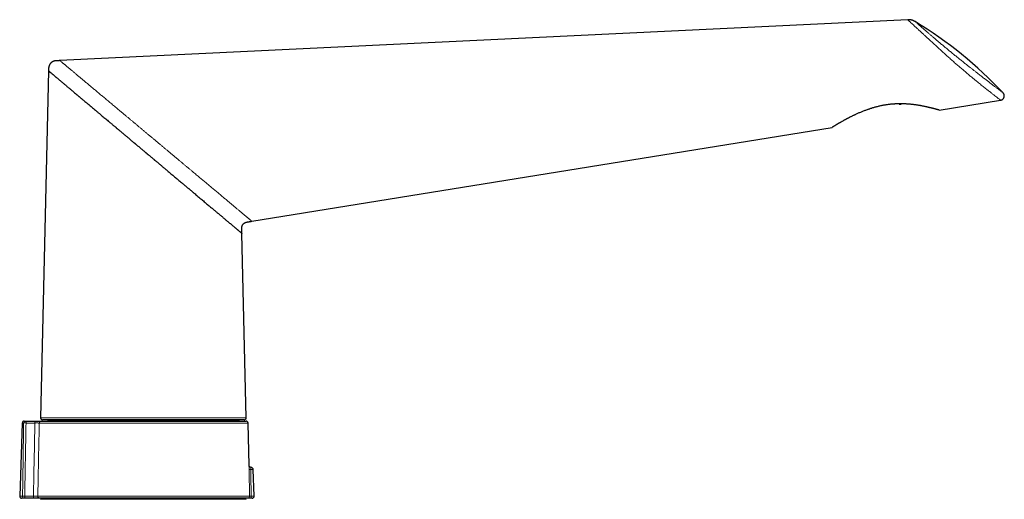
# Model space of a CAD drawing. Header units: millimetres. Extents: x 8 to 834, y 12 to 760.
# Tile 65 of 65: x 579 to 834, y 636 to 760. Entities that reach past the tile are written whole.
import ezdxf

# ---------------------------------------------------------------- set-up
doc = ezdxf.new("R2010")
doc.units = ezdxf.units.MM

msp = doc.modelspace()

# ---------------------------------------------------------------- linework, layer by layer
at = {"color": 7, "linetype": 'Continuous', "lineweight": 30}
for p, q in [((809.26, 760.26), (589.36, 749.64)), ((586.41, 746.98), (584.35, 656.93)), ((807.02, 738.43), (807.02, 738.32)), ((807.02, 738.32), (807.54, 738.34)), ((807.54, 738.34), (807.53, 738.43)), ((808.87, 738.39), (807.54, 738.34)), ((817.42, 736.79), (833.33, 739.37)), ((639.14, 707.96), (789.6, 732.29)), ((637.65, 656.93), (636.55, 704.82)), ((611, 656.42), (584.85, 656.42)), ((586.29, 656.42), (586.29, 656.29)), ((637.15, 656.42), (611, 656.42)), ((635.71, 656.29), (635.71, 656.42)), ((579.58, 655.61), (578.92, 636.61)), ((580.08, 656.1), (580.35, 656.1)), ((580.59, 656.1), (582.88, 656.1)), ((584.49, 656.1), (637.65, 656.1)), ((638.4, 644.59), (638.15, 655.61)), ((639.73, 636.61), (639.49, 643.52)), ((580.04, 636.1), (579.42, 636.1)), ((582.52, 636.1), (580.25, 636.1)), ((638.05, 636.1), (584.12, 636.1)), ((586.09, 636.1), (586.09, 635.81)), ((635.91, 635.81), (635.91, 636.1)), ((639.23, 636.1), (638.85, 636.1)), ((584.94, 635.81), (584.31, 635.79)), ((637.05, 635.81), (584.95, 635.81)), ((637.68, 635.79), (637.06, 635.81))]:
    msp.add_line(p, q, dxfattribs=at)
at = {"color": 252, "linetype": 'Continuous', "lineweight": 0}
for p, q in [((579.93, 655.61), (579.58, 655.61)), ((582.86, 655.61), (580.57, 655.61)), ((638.15, 655.61), (583.99, 655.61)), ((586.29, 656.29), (635.71, 656.29)), ((639.49, 643.52), (638.84, 643.52)), ((578.92, 636.61), (579.67, 636.61)), ((580.22, 636.61), (582.49, 636.61)), ((583.62, 636.61), (638.55, 636.61)), ((638.95, 636.61), (639.73, 636.61)), ((637.06, 635.81), (584.94, 635.81))]:
    msp.add_line(p, q, dxfattribs=at)
at = {"color": 7, "linetype": 'Continuous', "lineweight": 30}
for centre, radius, start, end in [((753.91, 665.91), 109.95, 43.2694, 58.5986), ((584.85, 656.92), 0.5, 178.69, 270), ((637.15, 656.92), 0.5, 270, 1.31), ((580.08, 655.6), 0.5, 90, 178), ((586.09, 656.3), 0.2, 270, 359.5), ((635.91, 656.3), 0.2, 180.5, 270), ((637.65, 655.6), 0.5, 1.3094, 90), ((638.89, 643.5), 0.6, 2, 89.296), ((579.42, 636.6), 0.5, 178, 270), ((639.23, 636.6), 0.5, 270, 2), ((584.95, 635.61), 0.2, 90, 92), ((637.05, 635.61), 0.2, 88, 90)]:
    msp.add_arc(centre, radius, start, end, dxfattribs=at)
at = {"color": 252, "linetype": 'Continuous', "lineweight": 0}
for centre, radius, start, end in [((580.39, 655.63), 0.465, 94.9564, 182.4222), ((582.81, 655.73), 2.25, 170.7352, 183.0605), ((585.11, 655.73), 2.25, 170.7352, 183.0605), ((584.49, 655.6), 0.499, 90.1453, 178.8508), ((638.67, 646.88), 3.37, 265.4875, 272.9357), ((580.12, 636.55), 0.456, 171.3972, 260.2472), ((582.74, 636.48), 2.52, 176.9972, 188.7894), ((585.01, 636.48), 2.52, 176.9972, 188.7894), ((584.12, 636.59), 0.498, 178.4769, 269.771), ((638.05, 636.6), 0.5, 270.0395, 1.3465), ((638.23, 636.49), 0.731, 327.7844, 10.059)]:
    msp.add_arc(centre, radius, start, end, dxfattribs=at)
msp.add_ellipse((609.53, -54.16), major_axis=(2.33, 1276.51), ratio=0.026365, start_param=0.981245, end_param=0.999047, dxfattribs=at)
at = {"color": 7, "linetype": 'Continuous', "lineweight": 30}
for points, knots in [([(811.18, 759.76), (811.15, 759.78), (811.09, 759.82), (810.98, 759.88), (810.86, 759.94), (810.73, 760), (810.59, 760.05), (810.44, 760.1), (810.29, 760.15), (810.14, 760.18), (809.98, 760.22), (809.8, 760.24), (809.62, 760.26), (809.44, 760.26), (809.31, 760.26), (809.25, 760.26)], [0, 0, 0, 0, 0.054008, 0.113426, 0.178286, 0.248606, 0.324379, 0.405575, 0.479441, 0.55718, 0.638707, 0.723908, 0.812643, 0.904741, 1, 1, 1, 1]), ([(589.36, 749.64), (589.29, 749.63), (589.16, 749.63), (588.97, 749.62), (588.8, 749.61), (588.63, 749.61), (588.48, 749.6), (588.34, 749.59), (588.22, 749.59), (588.12, 749.58), (588.02, 749.56), (587.94, 749.54), (587.86, 749.52), (587.8, 749.51), (587.73, 749.48), (587.67, 749.46), (587.6, 749.43), (587.54, 749.4), (587.47, 749.37), (587.38, 749.32), (587.28, 749.26), (587.17, 749.18), (587.06, 749.08), (586.95, 748.98), (586.86, 748.87), (586.77, 748.75), (586.69, 748.64), (586.63, 748.52), (586.59, 748.42), (586.56, 748.35), (586.54, 748.3), (586.52, 748.23), (586.49, 748.17), (586.47, 748.09), (586.46, 748), (586.44, 747.91), (586.43, 747.8), (586.42, 747.69), (586.42, 747.56), (586.42, 747.43), (586.41, 747.29), (586.41, 747.14), (586.41, 747.03), (586.41, 746.98)], [0, 0, 0, 0, 0.042652, 0.082864, 0.120637, 0.155969, 0.188862, 0.219315, 0.243074, 0.264881, 0.284939, 0.303251, 0.319817, 0.334635, 0.347706, 0.363111, 0.377685, 0.392927, 0.408841, 0.425427, 0.454559, 0.485323, 0.516324, 0.547328, 0.578334, 0.609181, 0.638947, 0.667479, 0.694775, 0.706095, 0.717901, 0.73144, 0.746735, 0.763787, 0.782595, 0.803159, 0.825476, 0.849545, 0.87602, 0.904314, 0.934409, 0.966304, 1, 1, 1, 1]), ([(586.41, 746.98), (586.41, 746.98), (586.41, 746.98), (586.44, 746.96), (586.47, 746.93), (586.53, 746.88), (586.59, 746.83), (586.68, 746.76), (586.77, 746.67), (586.88, 746.58), (587, 746.48), (587.12, 746.38), (587.26, 746.26), (587.41, 746.14), (587.57, 746.01), (587.74, 745.86), (587.92, 745.71), (588.11, 745.55), (588.3, 745.39), (588.49, 745.23), (588.68, 745.07), (588.87, 744.91), (589.07, 744.74), (589.28, 744.57), (589.51, 744.37), (589.76, 744.16), (590.04, 743.92), (590.33, 743.68), (590.6, 743.46), (590.85, 743.25), (591.07, 743.06), (591.3, 742.87), (591.53, 742.67), (591.77, 742.47), (592.02, 742.27), (592.3, 742.03), (592.62, 741.76), (592.99, 741.45), (593.36, 741.13), (593.68, 740.87), (593.92, 740.66), (594.09, 740.52), (594.26, 740.37), (594.44, 740.23), (594.62, 740.08), (594.8, 739.93), (595.03, 739.73), (595.32, 739.48), (595.67, 739.19), (596.04, 738.88), (596.42, 738.56), (596.82, 738.23), (597.22, 737.89), (597.63, 737.55), (598.07, 737.18), (598.55, 736.77), (599.08, 736.33), (599.61, 735.88), (600.1, 735.47), (600.56, 735.08), (601, 734.72), (601.44, 734.35), (601.81, 734.03), (602.1, 733.78), (602.33, 733.6), (602.55, 733.41), (602.78, 733.21), (603.01, 733.02), (603.25, 732.82), (603.46, 732.65), (603.65, 732.49), (603.81, 732.35), (603.98, 732.21), (604.14, 732.07), (604.31, 731.93), (604.46, 731.8), (604.62, 731.67), (604.82, 731.5), (605.06, 731.3), (605.35, 731.05), (605.65, 730.8), (605.95, 730.55), (606.26, 730.29), (606.56, 730.04), (606.85, 729.8), (607.14, 729.55), (607.45, 729.29), (607.78, 729.01), (608.12, 728.72), (608.39, 728.5), (608.56, 728.35), (608.65, 728.28), (608.74, 728.2), (608.84, 728.12), (608.93, 728.05), (609.01, 727.97), (609.14, 727.87), (609.3, 727.74), (609.53, 727.54), (609.8, 727.31), (610.11, 727.05), (610.43, 726.78), (610.77, 726.5), (611.12, 726.2), (611.38, 725.98), (611.56, 725.84), (611.63, 725.77), (611.71, 725.71), (611.79, 725.64), (611.87, 725.58), (611.94, 725.51), (612.14, 725.35), (612.37, 725.15), (612.64, 724.92), (612.84, 724.75), (613.05, 724.58), (613.26, 724.41), (613.46, 724.24), (613.62, 724.1), (613.72, 724.02), (613.77, 723.98), (613.82, 723.94), (613.87, 723.9), (613.92, 723.85), (614.06, 723.73), (614.29, 723.53), (614.63, 723.25), (614.97, 722.96), (615.32, 722.67), (615.65, 722.39), (615.97, 722.12), (616.29, 721.85), (616.63, 721.57), (617.02, 721.24), (617.46, 720.87), (617.93, 720.48), (618.38, 720.1), (618.84, 719.71), (619.3, 719.32), (619.76, 718.94), (620.21, 718.56), (620.65, 718.19), (621, 717.9), (621.28, 717.66), (621.48, 717.49), (621.69, 717.32), (621.89, 717.15), (622.08, 716.99), (622.28, 716.82), (622.47, 716.66), (622.67, 716.5), (622.86, 716.33), (623.06, 716.17), (623.26, 716), (623.46, 715.83), (623.66, 715.66), (623.97, 715.4), (624.38, 715.05), (624.9, 714.62), (625.4, 714.2), (625.89, 713.79), (626.35, 713.4), (626.78, 713.04), (627.2, 712.68), (627.62, 712.33), (628.03, 711.99), (628.43, 711.65), (628.83, 711.32), (629.18, 711.02), (629.49, 710.76), (629.77, 710.52), (630.04, 710.3), (630.31, 710.07), (630.57, 709.85), (630.82, 709.64), (631.1, 709.41), (631.4, 709.15), (631.72, 708.88), (632.03, 708.62), (632.3, 708.39), (632.55, 708.19), (632.76, 708.01), (632.97, 707.83), (633.17, 707.66), (633.37, 707.5), (633.56, 707.34), (633.76, 707.17), (633.98, 706.98), (634.22, 706.79), (634.44, 706.6), (634.64, 706.43), (634.82, 706.28), (634.98, 706.14), (635.14, 706.01), (635.29, 705.88), (635.43, 705.77), (635.57, 705.65), (635.71, 705.53), (635.84, 705.42), (635.96, 705.32), (636.07, 705.22), (636.17, 705.14), (636.26, 705.06), (636.34, 705), (636.41, 704.94), (636.46, 704.9), (636.5, 704.86), (636.53, 704.84), (636.55, 704.82), (636.55, 704.82), (636.55, 704.82)], [0, 0, 0, 0, 0.006726, 0.013459, 0.020203, 0.026962, 0.033736, 0.040531, 0.047348, 0.05419, 0.060269, 0.066381, 0.072527, 0.07871, 0.08493, 0.091078, 0.097266, 0.103496, 0.109769, 0.114987, 0.120245, 0.125542, 0.13088, 0.136259, 0.141681, 0.148125, 0.154631, 0.161199, 0.167829, 0.172489, 0.177187, 0.181925, 0.186703, 0.191522, 0.196381, 0.201282, 0.208087, 0.214972, 0.221937, 0.228983, 0.232021, 0.235078, 0.238156, 0.241253, 0.244371, 0.247508, 0.250665, 0.256506, 0.262415, 0.268392, 0.274872, 0.28143, 0.288069, 0.294695, 0.301081, 0.309194, 0.317454, 0.325861, 0.333976, 0.340439, 0.347007, 0.353681, 0.360461, 0.363759, 0.367091, 0.370458, 0.373859, 0.377295, 0.380765, 0.384271, 0.3867, 0.389147, 0.39161, 0.394089, 0.396415, 0.398686, 0.400978, 0.403291, 0.407476, 0.411731, 0.416054, 0.420447, 0.424909, 0.42944, 0.433412, 0.437455, 0.442111, 0.4469, 0.451824, 0.456882, 0.458175, 0.459477, 0.460787, 0.462105, 0.463432, 0.464767, 0.465788, 0.468671, 0.471663, 0.475885, 0.480306, 0.484927, 0.489748, 0.494769, 0.49999, 0.501099, 0.502208, 0.503317, 0.504426, 0.505535, 0.506645, 0.507754, 0.513854, 0.516578, 0.519529, 0.522518, 0.52538, 0.528435, 0.531331, 0.532063, 0.532785, 0.533495, 0.534194, 0.534883, 0.535674, 0.540407, 0.545007, 0.550172, 0.555156, 0.55996, 0.564583, 0.569025, 0.573992, 0.579139, 0.586169, 0.592994, 0.599614, 0.606146, 0.613208, 0.62, 0.626649, 0.633156, 0.63952, 0.642617, 0.64569, 0.64874, 0.651767, 0.65477, 0.65775, 0.660706, 0.663639, 0.666687, 0.669709, 0.672706, 0.675831, 0.67898, 0.682109, 0.690381, 0.698498, 0.70646, 0.714681, 0.721916, 0.729043, 0.736062, 0.743136, 0.750246, 0.75726, 0.764179, 0.771002, 0.77614, 0.781235, 0.786286, 0.791294, 0.796259, 0.801181, 0.806061, 0.812703, 0.819265, 0.82575, 0.832158, 0.83699, 0.841788, 0.846553, 0.851284, 0.855983, 0.860649, 0.865283, 0.871604, 0.877867, 0.884073, 0.890223, 0.89555, 0.900846, 0.906111, 0.911347, 0.916554, 0.921733, 0.927803, 0.933837, 0.939838, 0.945806, 0.951938, 0.95805, 0.964144, 0.970222, 0.976284, 0.982227, 0.988159, 0.994083, 1, 1, 1, 1]), ([(833.34, 739.37), (833.38, 739.37), (833.46, 739.39), (833.57, 739.43), (833.67, 739.48), (833.76, 739.53), (833.84, 739.58), (833.91, 739.64), (833.96, 739.69), (834.01, 739.74), (834.04, 739.78), (834.08, 739.83), (834.11, 739.87), (834.14, 739.92), (834.16, 739.97), (834.19, 740.02), (834.21, 740.08), (834.24, 740.15), (834.26, 740.22), (834.27, 740.27), (834.28, 740.32), (834.28, 740.36), (834.29, 740.41), (834.29, 740.47), (834.29, 740.55), (834.28, 740.64), (834.26, 740.73), (834.23, 740.84), (834.19, 740.95), (834.14, 741.06), (834.07, 741.16), (834.01, 741.23), (833.98, 741.26)], [0, 0, 0, 0, 0.050416, 0.099239, 0.145684, 0.189028, 0.228635, 0.263976, 0.29463, 0.320279, 0.343234, 0.364082, 0.385896, 0.408669, 0.432388, 0.457033, 0.482102, 0.513234, 0.542319, 0.56931, 0.584225, 0.600129, 0.619989, 0.643778, 0.675424, 0.711728, 0.752337, 0.796785, 0.844491, 0.894776, 0.94688, 1, 1, 1, 1]), ([(817.42, 736.79), (817.41, 736.79), (817.41, 736.79), (817.4, 736.8), (817.38, 736.8), (817.35, 736.81), (817.31, 736.82), (817.27, 736.83), (817.21, 736.85), (817.15, 736.87), (817.08, 736.89), (817, 736.91), (816.91, 736.94), (816.81, 736.96), (816.71, 736.99), (816.6, 737.02), (816.48, 737.05), (816.35, 737.09), (816.22, 737.12), (816.08, 737.16), (815.93, 737.2), (815.77, 737.24), (815.61, 737.28), (815.43, 737.33), (815.26, 737.37), (815.08, 737.41), (814.92, 737.45), (814.74, 737.49), (814.53, 737.54), (814.28, 737.6), (814.03, 737.65), (813.76, 737.71), (813.49, 737.77), (813.21, 737.82), (812.92, 737.88), (812.65, 737.93), (812.41, 737.97), (812.2, 738.01), (811.99, 738.04), (811.72, 738.08), (811.41, 738.13), (811.06, 738.18), (810.7, 738.22), (810.33, 738.27), (809.95, 738.31), (809.56, 738.34), (809.17, 738.37), (808.82, 738.39), (808.51, 738.41), (808.25, 738.42), (808.01, 738.42), (807.79, 738.43), (807.56, 738.43), (807.3, 738.43), (807.02, 738.43), (806.71, 738.43), (806.4, 738.42), (806.08, 738.4), (805.77, 738.38), (805.41, 738.36), (805.01, 738.33), (804.57, 738.28), (804.13, 738.23), (803.75, 738.17), (803.42, 738.12), (803.11, 738.07), (802.75, 738), (802.34, 737.92), (801.94, 737.83), (801.53, 737.74), (801.13, 737.64), (800.73, 737.53), (800.33, 737.42), (799.98, 737.31), (799.67, 737.22), (799.41, 737.13), (799.15, 737.04), (798.84, 736.94), (798.48, 736.81), (798.09, 736.67), (797.71, 736.52), (797.33, 736.36), (796.95, 736.21), (796.58, 736.05), (796.21, 735.89), (795.89, 735.74), (795.61, 735.61), (795.36, 735.49), (795.08, 735.36), (794.79, 735.22), (794.51, 735.08), (794.26, 734.96), (794.04, 734.84), (793.85, 734.74), (793.66, 734.64), (793.47, 734.54), (793.29, 734.45), (793.1, 734.35), (792.93, 734.25), (792.72, 734.14), (792.5, 734.02), (792.27, 733.88), (792.03, 733.75), (791.83, 733.63), (791.64, 733.53), (791.47, 733.43), (791.31, 733.33), (791.16, 733.24), (791.01, 733.15), (790.87, 733.07), (790.73, 732.99), (790.6, 732.91), (790.47, 732.83), (790.36, 732.76), (790.25, 732.69), (790.15, 732.63), (790.06, 732.58), (789.97, 732.52), (789.9, 732.48), (789.83, 732.44), (789.77, 732.4), (789.72, 732.37), (789.67, 732.34), (789.64, 732.32), (789.61, 732.3), (789.6, 732.29), (789.6, 732.29), (789.6, 732.29)], [0, 0, 0, 0, 0.007258, 0.014517, 0.021775, 0.029084, 0.036395, 0.043703, 0.051117, 0.058531, 0.065945, 0.07341, 0.080877, 0.088342, 0.095663, 0.102986, 0.110307, 0.117675, 0.125044, 0.132412, 0.139873, 0.147335, 0.154795, 0.162301, 0.169808, 0.177314, 0.183183, 0.189055, 0.197926, 0.206797, 0.215698, 0.224599, 0.23359, 0.242581, 0.251601, 0.260621, 0.266677, 0.272735, 0.279173, 0.285613, 0.29535, 0.305087, 0.314859, 0.324632, 0.334515, 0.344398, 0.354319, 0.36424, 0.370909, 0.37758, 0.383111, 0.388642, 0.39418, 0.399718, 0.407163, 0.414609, 0.422054, 0.429539, 0.437025, 0.444509, 0.454839, 0.465168, 0.475544, 0.48592, 0.492311, 0.498705, 0.508371, 0.518037, 0.527738, 0.53744, 0.547247, 0.557054, 0.566895, 0.576736, 0.583346, 0.589958, 0.596751, 0.603548, 0.613812, 0.624076, 0.634374, 0.644671, 0.655068, 0.665464, 0.675893, 0.686323, 0.693323, 0.700325, 0.70919, 0.718054, 0.726939, 0.735824, 0.742174, 0.748523, 0.754881, 0.761239, 0.767698, 0.774157, 0.780626, 0.787094, 0.796384, 0.805674, 0.814995, 0.824317, 0.831801, 0.839286, 0.84677, 0.854298, 0.861828, 0.869356, 0.876985, 0.884615, 0.892244, 0.899929, 0.907617, 0.915303, 0.9228, 0.930299, 0.937795, 0.945356, 0.952919, 0.96048, 0.969133, 0.977786, 0.986487, 0.995187, 1, 1, 1, 1]), ([(636.55, 704.82), (636.55, 704.89), (636.55, 705.04), (636.54, 705.25), (636.54, 705.45), (636.53, 705.63), (636.53, 705.81), (636.53, 705.97), (636.52, 706.11), (636.52, 706.25), (636.53, 706.37), (636.54, 706.48), (636.56, 706.58), (636.59, 706.67), (636.61, 706.74), (636.64, 706.81), (636.66, 706.86), (636.68, 706.91), (636.71, 706.97), (636.75, 707.03), (636.8, 707.11), (636.86, 707.18), (636.92, 707.26), (637, 707.34), (637.07, 707.4), (637.15, 707.47), (637.22, 707.52), (637.28, 707.55), (637.33, 707.58), (637.39, 707.61), (637.44, 707.63), (637.5, 707.66), (637.57, 707.68), (637.65, 707.71), (637.76, 707.74), (637.87, 707.76), (638, 707.77), (638.13, 707.8), (638.28, 707.82), (638.43, 707.84), (638.59, 707.87), (638.77, 707.9), (638.95, 707.93), (639.08, 707.95), (639.14, 707.96)], [0, 0, 0, 0, 0.045063, 0.087717, 0.127963, 0.165801, 0.20123, 0.234251, 0.263179, 0.290404, 0.315864, 0.33911, 0.360146, 0.378031, 0.393937, 0.407858, 0.419793, 0.430193, 0.440911, 0.457958, 0.476175, 0.495561, 0.516119, 0.537759, 0.559021, 0.579365, 0.598793, 0.611239, 0.623277, 0.634906, 0.646189, 0.65879, 0.673437, 0.692272, 0.713677, 0.737405, 0.763097, 0.791277, 0.821942, 0.853133, 0.886534, 0.922146, 0.959968, 1, 1, 1, 1]), ([(580.35, 656.1), (580.36, 656.1), (580.38, 656.1), (580.42, 656.1), (580.46, 656.1), (580.51, 656.1), (580.55, 656.1), (580.58, 656.1), (580.59, 656.1)], [0, 0, 0, 0, 0.172976, 0.350968, 0.523945, 0.701939, 0.849437, 1, 1, 1, 1]), ([(582.88, 656.1), (582.92, 656.1), (583.01, 656.1), (583.14, 656.1), (583.28, 656.1), (583.41, 656.1), (583.54, 656.1), (583.67, 656.1), (583.79, 656.1), (583.9, 656.1), (584.01, 656.1), (584.1, 656.1), (584.19, 656.1), (584.27, 656.1), (584.33, 656.1), (584.39, 656.1), (584.43, 656.1), (584.47, 656.1), (584.48, 656.1), (584.49, 656.1)], [0, 0, 0, 0, 0.04634, 0.105804, 0.165481, 0.225159, 0.284623, 0.344112, 0.403813, 0.463514, 0.523003, 0.582522, 0.642254, 0.701986, 0.761505, 0.821022, 0.880752, 0.940482, 1, 1, 1, 1]), ([(638.9, 644.1), (638.88, 644.1), (638.86, 644.1), (638.82, 644.1), (638.77, 644.11), (638.73, 644.13), (638.7, 644.14), (638.66, 644.16), (638.63, 644.18), (638.59, 644.2), (638.56, 644.23), (638.54, 644.26), (638.51, 644.29), (638.49, 644.32), (638.47, 644.35), (638.45, 644.38), (638.44, 644.41), (638.43, 644.45), (638.42, 644.48), (638.41, 644.51), (638.41, 644.54), (638.4, 644.57), (638.4, 644.58), (638.4, 644.59)], [0, 0, 0, 0, 0.050565, 0.106818, 0.162226, 0.216846, 0.27072, 0.323877, 0.376335, 0.428101, 0.479175, 0.529547, 0.5792, 0.628106, 0.676231, 0.723527, 0.769938, 0.815393, 0.859808, 0.903086, 0.945117, 0.98578, 1, 1, 1, 1]), ([(580.25, 636.1), (580.23, 636.1), (580.19, 636.1), (580.14, 636.1), (580.09, 636.1), (580.06, 636.1), (580.05, 636.1), (580.04, 636.1)], [0, 0, 0, 0, 0.244996, 0.499847, 0.709855, 0.925953, 1, 1, 1, 1]), ([(584.12, 636.1), (584.11, 636.1), (584.1, 636.1), (584.08, 636.1), (584.04, 636.1), (583.98, 636.1), (583.92, 636.1), (583.84, 636.1), (583.76, 636.1), (583.67, 636.1), (583.56, 636.1), (583.45, 636.1), (583.33, 636.1), (583.21, 636.1), (583.08, 636.1), (582.94, 636.1), (582.8, 636.1), (582.66, 636.1), (582.57, 636.1), (582.52, 636.1)], [0, 0, 0, 0, 0.032398, 0.092775, 0.153368, 0.213961, 0.274339, 0.334698, 0.395273, 0.455848, 0.516207, 0.576574, 0.637156, 0.697738, 0.758105, 0.818471, 0.879052, 0.939634, 1, 1, 1, 1]), ([(638.85, 636.1), (638.81, 636.1), (638.75, 636.1), (638.65, 636.1), (638.56, 636.1), (638.47, 636.1), (638.38, 636.1), (638.3, 636.1), (638.23, 636.1), (638.17, 636.1), (638.12, 636.1), (638.09, 636.1), (638.06, 636.1), (638.05, 636.1), (638.05, 636.1)], [0, 0, 0, 0, 0.076634, 0.153464, 0.230097, 0.315525, 0.401226, 0.486654, 0.572121, 0.657862, 0.74333, 0.828796, 0.914534, 1, 1, 1, 1])]:
    msp.add_open_spline(points, degree=3, knots=knots, dxfattribs=at)
at = {"color": 252, "linetype": 'Continuous', "lineweight": 0}
for points, knots in [([(810.3, 759.28), (810.15, 759.42), (809.85, 759.69), (809.55, 759.98), (809.34, 760.17), (809.25, 760.26), (809.26, 760.25), (809.26, 760.25)], [0, 0, 0, 0, 0.2255956, 0.4492016, 0.6725795, 0.8973749, 1, 1, 1, 1]), ([(833.32, 739.38), (833.33, 739.37), (833.33, 739.37), (833.23, 739.45), (833.04, 739.6), (832.74, 739.83), (832.35, 740.13), (831.86, 740.51), (831.28, 740.96), (830.61, 741.49), (829.85, 742.08), (829.01, 742.75), (828.09, 743.49), (827.2, 744.21), (826.38, 744.87), (825.65, 745.48), (824.88, 746.11), (824.1, 746.78), (823.29, 747.47), (822.46, 748.18), (821.62, 748.91), (820.77, 749.66), (819.92, 750.43), (819.07, 751.19), (818.23, 751.96), (817.41, 752.71), (816.6, 753.45), (815.82, 754.17), (815.08, 754.86), (814.37, 755.51), (813.69, 756.13), (813.03, 756.75), (812.37, 757.36), (811.75, 757.93), (811.19, 758.45), (810.7, 758.9), (810.43, 759.15), (810.3, 759.28)], [0, 0, 0, 0, 0.017923, 0.051825, 0.085977, 0.120145, 0.154098, 0.188118, 0.222471, 0.256882, 0.291142, 0.325623, 0.360561, 0.39564, 0.419024, 0.442585, 0.466469, 0.490597, 0.514802, 0.539115, 0.563712, 0.588637, 0.613749, 0.638933, 0.664233, 0.689766, 0.715486, 0.741274, 0.767129, 0.793033, 0.818953, 0.84485, 0.875865, 0.906865, 0.937882, 0.968929, 1, 1, 1, 1]), ([(811.2, 759.75), (811.19, 759.75), (811.19, 759.76), (811.27, 759.68), (811.46, 759.52), (811.74, 759.27), (812.01, 759.03), (812.14, 758.91)], [0, 0, 0, 0, 0.1040234, 0.3311794, 0.5551442, 0.7775359, 1, 1, 1, 1]), ([(812.14, 758.91), (812.27, 758.8), (812.52, 758.58), (812.97, 758.19), (813.47, 757.75), (814.03, 757.26), (814.62, 756.75), (815.23, 756.23), (815.84, 755.71), (816.48, 755.16), (817.15, 754.6), (817.85, 754.01), (818.58, 753.4), (819.33, 752.77), (820.11, 752.14), (820.89, 751.49), (821.68, 750.85), (822.49, 750.2), (823.29, 749.56), (824.07, 748.93), (824.84, 748.32), (825.53, 747.78), (826.15, 747.29), (826.7, 746.86), (827.24, 746.44), (827.87, 745.95), (828.56, 745.41), (829.3, 744.84), (830, 744.3), (830.65, 743.8), (831.3, 743.3), (831.93, 742.82), (832.51, 742.38), (832.99, 742.01), (833.38, 741.71), (833.68, 741.48), (833.88, 741.34), (833.98, 741.26), (833.97, 741.27), (833.97, 741.27)], [0, 0, 0, 0, 0.0309615, 0.061328, 0.0912694, 0.1209625, 0.1505883, 0.176167, 0.2012566, 0.2259871, 0.2504943, 0.2749186, 0.2994025, 0.3241167, 0.3484977, 0.3727054, 0.3969038, 0.4212575, 0.4459281, 0.4696643, 0.4933395, 0.5170879, 0.5350287, 0.5531398, 0.571474, 0.5900823, 0.6183261, 0.6465404, 0.6748918, 0.7035442, 0.732656, 0.7680193, 0.8033009, 0.8387694, 0.8746903, 0.9102502, 0.9456074, 0.9810135, 1, 1, 1, 1]), ([(589.36, 749.64), (589.36, 749.64), (589.36, 749.63), (589.38, 749.62), (589.41, 749.59), (589.46, 749.56), (589.51, 749.51), (589.57, 749.46), (589.65, 749.39), (589.74, 749.32), (589.84, 749.24), (589.95, 749.14), (590.07, 749.04), (590.21, 748.92), (590.36, 748.8), (590.52, 748.67), (590.69, 748.53), (590.86, 748.38), (591.05, 748.22), (591.26, 748.05), (591.47, 747.87), (591.7, 747.68), (591.93, 747.48), (592.18, 747.27), (592.44, 747.06), (592.7, 746.84), (592.98, 746.61), (593.26, 746.37), (593.56, 746.12), (593.86, 745.86), (594.18, 745.6), (594.51, 745.32), (594.85, 745.04), (595.2, 744.75), (595.55, 744.45), (595.91, 744.15), (596.28, 743.85), (596.65, 743.54), (597.02, 743.22), (597.39, 742.91), (597.77, 742.6), (598.15, 742.27), (598.55, 741.94), (598.94, 741.61), (599.33, 741.29), (599.72, 740.96), (600.11, 740.63), (600.51, 740.3), (600.93, 739.95), (601.37, 739.58), (601.84, 739.19), (602.3, 738.8), (602.78, 738.4), (603.26, 738), (603.74, 737.59), (604.23, 737.18), (604.75, 736.75), (605.3, 736.29), (605.87, 735.81), (606.45, 735.33), (607.04, 734.84), (607.62, 734.35), (608.21, 733.86), (608.79, 733.37), (609.38, 732.87), (609.98, 732.37), (610.58, 731.87), (611.19, 731.36), (611.8, 730.85), (612.41, 730.34), (613.02, 729.82), (613.64, 729.31), (614.25, 728.79), (614.87, 728.28), (615.48, 727.77), (616.09, 727.26), (616.7, 726.74), (617.31, 726.24), (617.91, 725.74), (618.5, 725.24), (619.09, 724.74), (619.69, 724.25), (620.28, 723.75), (620.87, 723.25), (621.46, 722.76), (622.05, 722.27), (622.63, 721.78), (623.21, 721.3), (623.75, 720.85), (624.25, 720.43), (624.71, 720.04), (625.17, 719.65), (625.63, 719.27), (626.08, 718.89), (626.52, 718.52), (626.95, 718.17), (627.36, 717.82), (627.77, 717.48), (628.17, 717.14), (628.58, 716.8), (629, 716.45), (629.43, 716.09), (629.85, 715.73), (630.27, 715.39), (630.68, 715.04), (631.08, 714.71), (631.47, 714.38), (631.86, 714.06), (632.24, 713.74), (632.61, 713.43), (632.97, 713.12), (633.33, 712.82), (633.68, 712.53), (634.01, 712.25), (634.33, 711.98), (634.65, 711.72), (634.95, 711.47), (635.25, 711.22), (635.54, 710.97), (635.82, 710.74), (636.08, 710.52), (636.34, 710.3), (636.58, 710.1), (636.82, 709.9), (637.04, 709.72), (637.25, 709.54), (637.45, 709.37), (637.65, 709.21), (637.83, 709.06), (638, 708.91), (638.15, 708.78), (638.3, 708.66), (638.43, 708.55), (638.56, 708.45), (638.67, 708.35), (638.77, 708.27), (638.86, 708.2), (638.93, 708.13), (639, 708.08), (639.05, 708.03), (639.09, 708), (639.12, 707.97), (639.14, 707.96), (639.14, 707.96), (639.14, 707.96)], [0, 0, 0, 0, 0.006055, 0.012111, 0.018172, 0.024239, 0.030314, 0.03629, 0.042278, 0.048279, 0.054296, 0.060439, 0.066601, 0.072785, 0.078991, 0.085222, 0.091366, 0.097537, 0.103735, 0.109962, 0.116334, 0.122738, 0.129175, 0.135647, 0.142155, 0.148581, 0.155044, 0.161542, 0.168078, 0.174771, 0.181504, 0.188276, 0.195088, 0.20194, 0.208709, 0.215517, 0.222363, 0.229248, 0.235827, 0.242441, 0.249089, 0.25577, 0.262486, 0.269234, 0.275627, 0.282049, 0.288498, 0.294976, 0.30148, 0.308771, 0.316094, 0.323449, 0.330833, 0.338248, 0.34569, 0.35316, 0.360656, 0.369235, 0.377844, 0.386483, 0.395148, 0.403839, 0.412398, 0.420976, 0.429574, 0.438188, 0.446993, 0.455811, 0.46464, 0.473478, 0.482323, 0.491172, 0.500023, 0.508855, 0.517685, 0.52651, 0.535329, 0.544139, 0.552781, 0.56141, 0.570025, 0.578623, 0.587378, 0.596111, 0.604821, 0.613505, 0.622163, 0.630791, 0.639388, 0.646512, 0.653612, 0.660688, 0.667738, 0.674762, 0.681758, 0.688329, 0.694875, 0.701394, 0.707887, 0.714352, 0.721534, 0.728681, 0.735792, 0.742866, 0.749903, 0.756903, 0.763864, 0.770787, 0.777797, 0.784766, 0.791695, 0.798584, 0.805432, 0.81212, 0.818768, 0.825379, 0.831951, 0.838605, 0.84522, 0.851797, 0.858337, 0.864841, 0.871194, 0.877514, 0.883802, 0.890059, 0.896398, 0.902707, 0.908987, 0.915241, 0.921468, 0.927561, 0.933632, 0.939683, 0.945715, 0.95184, 0.957948, 0.964043, 0.970126, 0.976199, 0.982156, 0.988107, 0.994055, 1, 1, 1, 1]), ([(584.35, 656.93), (584.35, 656.93), (584.35, 656.93), (584.36, 656.93), (584.38, 656.93), (584.42, 656.93), (584.46, 656.93), (584.51, 656.93), (584.57, 656.93), (584.64, 656.93), (584.73, 656.93), (584.83, 656.93), (584.96, 656.93), (585.1, 656.93), (585.25, 656.93), (585.42, 656.93), (585.59, 656.93), (585.77, 656.93), (585.95, 656.93), (586.14, 656.93), (586.34, 656.93), (586.55, 656.93), (586.76, 656.93), (586.98, 656.93), (587.21, 656.93), (587.44, 656.93), (587.7, 656.93), (587.98, 656.93), (588.3, 656.93), (588.64, 656.93), (588.98, 656.93), (589.34, 656.93), (589.69, 656.93), (590.04, 656.93), (590.37, 656.93), (590.72, 656.93), (591.07, 656.93), (591.44, 656.93), (591.8, 656.93), (592.16, 656.93), (592.52, 656.93), (592.89, 656.93), (593.29, 656.93), (593.73, 656.93), (594.21, 656.93), (594.7, 656.93), (595.19, 656.93), (595.7, 656.93), (596.19, 656.93), (596.67, 656.93), (597.12, 656.93), (597.59, 656.93), (598.05, 656.93), (598.53, 656.93), (599, 656.93), (599.46, 656.93), (599.92, 656.93), (600.38, 656.93), (600.88, 656.93), (601.43, 656.93), (602.01, 656.93), (602.59, 656.93), (603.19, 656.93), (603.79, 656.93), (604.36, 656.93), (604.91, 656.93), (605.44, 656.93), (605.96, 656.93), (606.5, 656.93), (607.03, 656.93), (607.55, 656.93), (608.07, 656.93), (608.57, 656.93), (609.07, 656.93), (609.62, 656.93), (610.2, 656.93), (610.82, 656.93), (611.44, 656.93), (612.06, 656.93), (612.68, 656.93), (613.28, 656.93), (613.84, 656.93), (614.38, 656.93), (614.91, 656.93), (615.44, 656.93), (615.98, 656.93), (616.49, 656.93), (617, 656.93), (617.49, 656.93), (617.98, 656.93), (618.51, 656.93), (619.06, 656.93), (619.65, 656.93), (620.24, 656.93), (620.82, 656.93), (621.39, 656.93), (621.94, 656.93), (622.45, 656.93), (622.94, 656.93), (623.42, 656.93), (623.89, 656.93), (624.36, 656.93), (624.82, 656.93), (625.26, 656.93), (625.68, 656.93), (626.1, 656.93), (626.55, 656.93), (627.02, 656.93), (627.51, 656.93), (627.99, 656.93), (628.47, 656.93), (628.93, 656.93), (629.37, 656.93), (629.77, 656.93), (630.15, 656.93), (630.52, 656.93), (630.89, 656.93), (631.24, 656.93), (631.58, 656.93), (631.91, 656.93), (632.22, 656.93), (632.52, 656.93), (632.84, 656.93), (633.16, 656.93), (633.5, 656.93), (633.83, 656.93), (634.14, 656.93), (634.45, 656.93), (634.72, 656.93), (634.98, 656.93), (635.21, 656.93), (635.43, 656.93), (635.64, 656.93), (635.84, 656.93), (636.03, 656.93), (636.2, 656.93), (636.36, 656.93), (636.51, 656.93), (636.66, 656.93), (636.81, 656.93), (636.96, 656.93), (637.09, 656.93), (637.21, 656.93), (637.32, 656.93), (637.41, 656.93), (637.48, 656.93), (637.53, 656.93), (637.58, 656.93), (637.61, 656.93), (637.63, 656.93), (637.65, 656.93), (637.65, 656.93), (637.65, 656.93)], [0, 0, 0, 0, 0.003527, 0.009958, 0.016414, 0.02287, 0.029325, 0.035363, 0.041401, 0.047448, 0.053495, 0.060902, 0.068311, 0.075718, 0.083162, 0.090607, 0.098051, 0.104482, 0.110914, 0.117346, 0.123801, 0.130258, 0.136713, 0.142751, 0.148789, 0.154836, 0.160883, 0.16829, 0.175699, 0.183106, 0.19055, 0.197995, 0.205438, 0.21187, 0.218302, 0.224734, 0.231189, 0.237645, 0.244101, 0.250139, 0.256177, 0.262224, 0.268271, 0.275678, 0.283087, 0.290494, 0.297938, 0.305383, 0.312826, 0.319258, 0.32569, 0.332122, 0.338577, 0.345033, 0.351489, 0.357527, 0.363565, 0.369612, 0.375659, 0.383066, 0.390474, 0.397882, 0.405326, 0.41277, 0.420214, 0.426646, 0.433078, 0.43951, 0.445965, 0.452421, 0.458877, 0.464915, 0.470953, 0.477, 0.483046, 0.490454, 0.497862, 0.50527, 0.512713, 0.520158, 0.527602, 0.534034, 0.540466, 0.546898, 0.553353, 0.559809, 0.566264, 0.572303, 0.578341, 0.584388, 0.590434, 0.597842, 0.60525, 0.612658, 0.620101, 0.627546, 0.63499, 0.641422, 0.647854, 0.654286, 0.660741, 0.667197, 0.673652, 0.67969, 0.685729, 0.691775, 0.697822, 0.70523, 0.712638, 0.720045, 0.727489, 0.734934, 0.742378, 0.74881, 0.755242, 0.761673, 0.768129, 0.774585, 0.78104, 0.787078, 0.793116, 0.799163, 0.80521, 0.812618, 0.820026, 0.827433, 0.834877, 0.842322, 0.849766, 0.856197, 0.86263, 0.869061, 0.875517, 0.881973, 0.888428, 0.894466, 0.900504, 0.906551, 0.912598, 0.920005, 0.927414, 0.934821, 0.942265, 0.94971, 0.957154, 0.963585, 0.970018, 0.976449, 0.982905, 0.989361, 0.995816, 1, 1, 1, 1]), ([(579.67, 636.61), (579.69, 638.58), (579.74, 641.74), (579.81, 646.91), (579.87, 651.28), (579.91, 654.45), (579.93, 655.61)], [0, 0, 0, 0, 0.310638, 0.498812, 0.816056, 1, 1, 1, 1]), ([(580.57, 655.61), (580.55, 655.61), (580.51, 655.61), (580.45, 655.62), (580.4, 655.62), (580.34, 655.62), (580.28, 655.62), (580.22, 655.62), (580.16, 655.62), (580.11, 655.62), (580.06, 655.62), (580.01, 655.62), (579.97, 655.61), (579.94, 655.61), (579.93, 655.61)], [0, 0, 0, 0, 0.073734, 0.147467, 0.222734, 0.298001, 0.384499, 0.470996, 0.560005, 0.649013, 0.735505, 0.821997, 0.910998, 1, 1, 1, 1]), ([(580.57, 655.61), (580.54, 654.45), (580.48, 651.28), (580.4, 646.91), (580.31, 641.74), (580.26, 638.58), (580.22, 636.61)], [0, 0, 0, 0, 0.183933, 0.501173, 0.68935, 1, 1, 1, 1]), ([(583.99, 655.61), (583.98, 655.61), (583.98, 655.61), (583.95, 655.61), (583.92, 655.61), (583.88, 655.61), (583.84, 655.61), (583.78, 655.61), (583.72, 655.61), (583.65, 655.62), (583.58, 655.62), (583.5, 655.62), (583.41, 655.62), (583.32, 655.62), (583.23, 655.62), (583.14, 655.62), (583.04, 655.62), (582.94, 655.61), (582.88, 655.61), (582.86, 655.61)], [0, 0, 0, 0, 0.0585813, 0.1175688, 0.1778384, 0.2385513, 0.2971179, 0.3560916, 0.4163503, 0.4770533, 0.5355819, 0.5945177, 0.6547381, 0.7154026, 0.7739103, 0.832825, 0.8930225, 0.9536632, 1, 1, 1, 1]), ([(583.99, 655.61), (583.98, 654.97), (583.9, 651.14), (583.78, 644.8), (583.67, 639.11), (583.62, 636.61)], [0, 0, 0, 0, 0.100511, 0.605411, 1, 1, 1, 1]), ([(638.4, 643.52), (638.4, 643.55), (638.4, 643.6), (638.4, 643.68), (638.4, 643.77), (638.4, 643.86), (638.4, 643.94), (638.4, 644.01), (638.4, 644.07), (638.4, 644.14), (638.4, 644.2), (638.4, 644.26), (638.4, 644.32), (638.4, 644.37), (638.4, 644.42), (638.4, 644.47), (638.4, 644.5), (638.4, 644.54), (638.4, 644.56), (638.4, 644.57), (638.4, 644.58), (638.4, 644.58), (638.4, 644.59), (638.4, 644.59), (638.4, 644.59)], [0, 0, 0, 0, 0.036065, 0.08612, 0.136513, 0.187973, 0.239803, 0.281043, 0.322673, 0.364501, 0.406732, 0.454394, 0.502676, 0.551274, 0.60052, 0.650815, 0.70147, 0.753246, 0.805404, 0.850781, 0.896375, 0.942446, 0.988595, 1, 1, 1, 1]), ([(638.9, 644.1), (638.9, 644.1), (638.9, 644.1), (638.89, 644.1), (638.89, 644.1), (638.87, 644.09), (638.86, 644.09), (638.86, 644.08), (638.85, 644.07), (638.85, 644.05), (638.85, 644.03), (638.84, 644), (638.84, 643.96), (638.84, 643.92), (638.84, 643.88), (638.84, 643.82), (638.84, 643.76), (638.84, 643.7), (638.84, 643.65), (638.84, 643.6), (638.84, 643.56), (638.84, 643.53), (638.84, 643.52)], [0, 0, 0, 0, 0.002919, 0.037615, 0.087425, 0.137382, 0.187384, 0.237718, 0.28634, 0.335322, 0.385432, 0.435936, 0.526338, 0.57263, 0.619238, 0.696801, 0.775889, 0.822817, 0.870077, 0.917852, 0.966333, 1, 1, 1, 1]), ([(638.55, 636.61), (638.54, 637.14), (638.52, 638.21), (638.48, 639.73), (638.45, 641.14), (638.43, 642.38), (638.41, 643.17), (638.4, 643.52)], [0, 0, 0, 0, 0.232281, 0.4645619, 0.6558252, 0.8470885, 1, 1, 1, 1]), ([(638.84, 643.52), (638.84, 643.17), (638.86, 641.93), (638.9, 639.63), (638.93, 637.68), (638.95, 636.61)], [0, 0, 0, 0, 0.153176, 0.536368, 1, 1, 1, 1]), ([(579.67, 636.61), (579.68, 636.61), (579.71, 636.61), (579.75, 636.61), (579.8, 636.62), (579.86, 636.62), (579.92, 636.62), (579.99, 636.62), (580.07, 636.62), (580.14, 636.61), (580.2, 636.61), (580.22, 636.61)], [0, 0, 0, 0, 0.07397, 0.178963, 0.283956, 0.391997, 0.500037, 0.62256, 0.745083, 0.872541, 1, 1, 1, 1]), ([(582.49, 636.61), (582.53, 636.61), (582.59, 636.61), (582.69, 636.62), (582.79, 636.62), (582.89, 636.62), (582.98, 636.62), (583.07, 636.62), (583.15, 636.62), (583.23, 636.62), (583.3, 636.62), (583.37, 636.61), (583.43, 636.61), (583.48, 636.61), (583.53, 636.61), (583.56, 636.61), (583.59, 636.61), (583.61, 636.61), (583.62, 636.61), (583.62, 636.61)], [0, 0, 0, 0, 0.059396, 0.119205, 0.180316, 0.241877, 0.30127, 0.361075, 0.422184, 0.483743, 0.543136, 0.602941, 0.664048, 0.725605, 0.78503, 0.844868, 0.906006, 0.967593, 1, 1, 1, 1]), ([(638.55, 636.61), (638.55, 636.61), (638.56, 636.61), (638.58, 636.61), (638.62, 636.61), (638.67, 636.61), (638.73, 636.62), (638.8, 636.62), (638.87, 636.61), (638.92, 636.61), (638.95, 636.61)], [0, 0, 0, 0, 0.128411, 0.25682, 0.385152, 0.513482, 0.64171, 0.769938, 0.884969, 1, 1, 1, 1])]:
    msp.add_open_spline(points, degree=3, knots=knots, dxfattribs=at)

doc.saveas('drawing.dxf')
